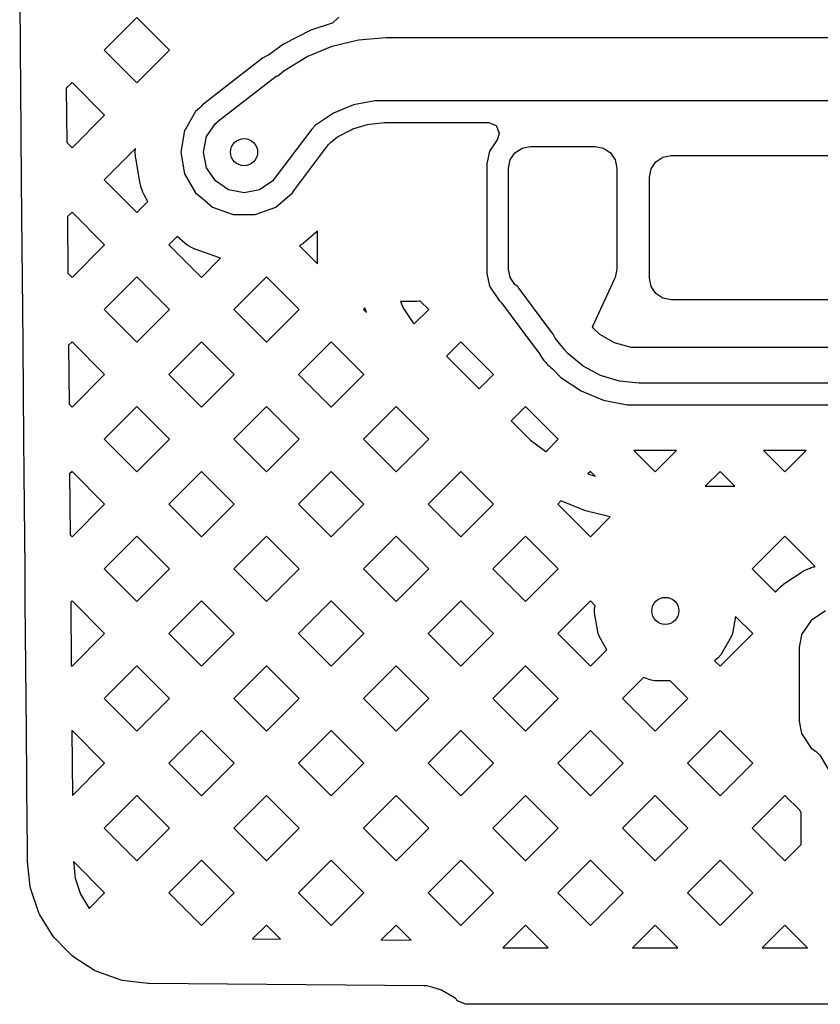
# Model space of a CAD drawing. Extents: x 126.5 to 186.7, y -114.4 to -68.6.
# Tile 18 of 32: x 175.7 to 180.2, y -104.2 to -98.7. Entities that reach past the tile are written whole.
import ezdxf

# ---------------------------------------------------------------- set-up
doc = ezdxf.new("R2010")
doc.units = 0
doc.layers.add('BLACK', color=7, linetype='CONTINUOUS')

msp = doc.modelspace()

# ---------------------------------------------------------------- linework, layer by layer
at = {"layer": 'BLACK', "linetype": 'CONTINUOUS'}
for p, q in [((175.735541, -98.905063), (175.731153, -98.402825)), ((176.380365, -98.724043), (176.199345, -98.905063)), ((176.561385, -98.905063), (176.380365, -98.724043)), ((177.499521, -98.721851), (177.467589, -98.753781)), ((177.345393, -98.793679), (177.193829, -98.870907)), ((177.345397, -98.793677), (177.345393, -98.793679)), ((177.463245, -98.755384), (177.345397, -98.793677)), ((177.467589, -98.753781), (177.463245, -98.755384)), ((177.463526, -98.881996), (177.610044, -98.846816)), ((177.610044, -98.846816), (177.760262, -98.834988)), ((177.760262, -98.834988), (177.760262, -98.835)), ((177.760262, -98.835), (177.760264, -98.835)), ((177.760264, -98.835), (177.760269, -98.835)), ((177.760269, -98.835), (180.317512, -98.835)), ((175.737376, -99.115023), (175.735541, -98.905063)), ((176.199345, -98.905063), (176.380365, -99.086082)), ((176.380365, -99.086082), (176.561385, -98.905063)), ((177.193819, -98.870913), (177.109694, -98.932033)), ((177.193829, -98.870907), (177.193819, -98.870913)), ((177.324314, -98.939663), (177.463526, -98.881996)), ((177.076483, -98.949545), (176.828104, -99.1425)), ((177.076493, -98.949539), (177.076483, -98.949545)), ((177.101424, -98.93706), (177.076493, -98.949539)), ((177.109694, -98.932033), (177.101424, -98.93706)), ((177.195837, -99.018396), (177.324314, -98.939663)), ((177.162754, -99.046651), (177.195837, -99.018396)), ((176.826321, -99.302805), (177.153476, -99.048653)), ((177.153476, -99.048653), (177.162112, -99.046285)), ((177.162112, -99.046285), (177.162754, -99.046651)), ((175.741819, -99.623483), (175.737376, -99.115023)), ((176.021155, -99.083253), (175.989385, -99.115023)), ((175.989385, -99.115023), (175.992016, -99.416154)), ((176.202175, -99.264273), (176.021155, -99.083253)), ((176.828104, -99.1425), (176.749318, -99.203705)), ((177.700168, -99.18499), (177.582264, -99.208446)), ((177.760147, -99.184988), (177.700168, -99.18499)), ((177.760269, -99.185), (177.760147, -99.184988)), ((177.760276, -99.185), (177.760269, -99.185)), ((180.317508, -99.185), (177.760276, -99.185)), ((176.728218, -99.226054), (176.706249, -99.244489)), ((176.7382, -99.215294), (176.728218, -99.226054)), ((176.742338, -99.209536), (176.7382, -99.215294)), ((176.742343, -99.20953), (176.742338, -99.209536)), ((176.743385, -99.208612), (176.742343, -99.20953)), ((176.749318, -99.203705), (176.743385, -99.208612)), ((177.582264, -99.208446), (177.471201, -99.254453)), ((176.021155, -99.445293), (176.202175, -99.264273)), ((176.706249, -99.244489), (176.649504, -99.342776)), ((177.471201, -99.254453), (177.371246, -99.321242)), ((176.645328, -99.350009), (176.62417, -99.47)), ((176.649504, -99.342776), (176.645328, -99.350009)), ((176.767127, -99.383896), (176.815901, -99.310901)), ((176.815901, -99.310901), (176.824737, -99.304996)), ((176.824737, -99.304996), (176.825268, -99.303732)), ((176.825268, -99.303732), (176.826321, -99.302805)), ((177.349679, -99.342808), (177.142162, -99.61839)), ((177.371246, -99.321242), (177.349679, -99.342808)), ((177.493287, -99.385304), (177.567735, -99.345508)), ((177.567735, -99.345508), (177.5784, -99.341091)), ((177.5784, -99.341091), (177.659171, -99.316587)), ((177.659171, -99.316587), (177.670504, -99.314332)), ((177.670504, -99.314332), (177.753328, -99.306173)), ((177.753328, -99.306173), (177.757277, -99.305784)), ((177.757277, -99.305784), (177.763061, -99.3055)), ((177.763061, -99.3055), (178.330788, -99.3055)), ((178.330788, -99.3055), (178.372507, -99.322781)), ((178.372507, -99.322781), (178.389788, -99.3645)), ((176.75, -99.47), (176.767127, -99.383896)), ((177.453184, -99.416751), (177.483684, -99.391721)), ((177.483684, -99.391721), (177.493287, -99.385304)), ((178.379844, -99.397277), (178.369986, -99.412032)), ((178.389788, -99.3645), (178.379844, -99.397277)), ((175.992016, -99.416154), (176.021155, -99.445293)), ((176.372722, -99.450106), (176.199345, -99.623483)), ((176.37217, -99.458987), (176.372395, -99.453844)), ((176.37217, -99.481013), (176.37217, -99.458987)), ((176.372395, -99.453844), (176.372722, -99.450106)), ((177.254322, -99.678071), (177.443486, -99.426863)), ((177.443486, -99.426863), (177.453184, -99.416751)), ((178.369986, -99.412032), (178.334982, -99.464417)), ((178.476675, -99.473405), (178.515606, -99.447392)), ((178.515606, -99.447392), (178.561528, -99.438258)), ((178.561528, -99.438258), (178.921528, -99.438258)), ((178.921528, -99.438258), (178.96745, -99.447392)), ((178.96745, -99.447392), (179.006381, -99.473405)), ((176.372395, -99.486156), (176.37217, -99.481013)), ((176.373415, -99.497813), (176.372395, -99.486156)), ((176.374086, -99.502916), (176.373415, -99.497813)), ((176.399069, -99.644597), (176.374086, -99.502916)), ((176.62417, -99.47), (176.645328, -99.589991)), ((176.767127, -99.556104), (176.75, -99.47)), ((178.33498, -99.464422), (178.321028, -99.534565)), ((178.334982, -99.464417), (178.33498, -99.464422)), ((178.441528, -99.558258), (178.450662, -99.512336)), ((178.450662, -99.512336), (178.476675, -99.473405)), ((179.006381, -99.473405), (179.032394, -99.512336)), ((179.032394, -99.512336), (179.041528, -99.558258)), ((179.256675, -99.523405), (179.295606, -99.497392)), ((179.295606, -99.497392), (179.341528, -99.488258)), ((179.341528, -99.488258), (180.401528, -99.488258)), ((176.815901, -99.629099), (176.767127, -99.556104)), ((178.321028, -99.534565), (178.321028, -100.14195)), ((178.441528, -100.118258), (178.441528, -99.558258)), ((179.041528, -99.558258), (179.041528, -100.118258)), ((179.221528, -99.608258), (179.230662, -99.562336)), ((179.230662, -99.562336), (179.256675, -99.523405)), ((176.645328, -99.589991), (176.706249, -99.695509)), ((177.140664, -99.619272), (177.134099, -99.629099)), ((177.142162, -99.61839), (177.140664, -99.619272)), ((179.221528, -100.168258), (179.221528, -99.608258)), ((175.743599, -99.82722), (175.741819, -99.623483)), ((176.199345, -99.623483), (176.380364, -99.804502)), ((176.400184, -99.649623), (176.399069, -99.644597)), ((176.403213, -99.660926), (176.400184, -99.649623)), ((176.40476, -99.665834), (176.403213, -99.660926)), ((176.412293, -99.68653), (176.40476, -99.665834)), ((176.888896, -99.677873), (176.815901, -99.629099)), ((177.134099, -99.629099), (177.061104, -99.677873)), ((176.414261, -99.691281), (176.412293, -99.68653)), ((176.419205, -99.701885), (176.414261, -99.691281)), ((176.421584, -99.706454), (176.419205, -99.701885)), ((176.442384, -99.742482), (176.421584, -99.706454)), ((176.706249, -99.695509), (176.70625, -99.69551)), ((176.70625, -99.69551), (176.706249, -99.69551)), ((176.706249, -99.69551), (176.752917, -99.734668)), ((176.975, -99.695), (176.888896, -99.677873)), ((177.061104, -99.677873), (176.975, -99.695)), ((177.150415, -99.773828), (177.243751, -99.695509)), ((177.243751, -99.695509), (177.250361, -99.684057)), ((177.250361, -99.684057), (177.254322, -99.678071)), ((176.380364, -99.804502), (176.442384, -99.742482)), ((176.752917, -99.734668), (176.799585, -99.773828)), ((176.799585, -99.773828), (176.914079, -99.8155)), ((177.035921, -99.8155), (177.150415, -99.773828)), ((175.748096, -100.341904), (175.743599, -99.82722)), ((176.021155, -99.801673), (175.995608, -99.82722)), ((175.995608, -99.82722), (175.998349, -100.140907)), ((176.202174, -99.982692), (176.021155, -99.801673)), ((176.914079, -99.8155), (176.91408, -99.8155)), ((176.91408, -99.8155), (177.03592, -99.8155)), ((177.03592, -99.8155), (177.035921, -99.8155)), ((176.603224, -99.938023), (176.558555, -99.982692)), ((176.646039, -99.973949), (176.603224, -99.938023)), ((177.382528, -99.908024), (177.303963, -99.973949)), ((177.382528, -100.088245), (177.382528, -99.908024)), ((176.021155, -100.163713), (176.202175, -99.982693)), ((176.202175, -99.982693), (176.202174, -99.982692)), ((176.558555, -99.982692), (176.739576, -100.163713)), ((176.65012, -99.977081), (176.646039, -99.973949)), ((176.659702, -99.983791), (176.65012, -99.977081)), ((176.664043, -99.986556), (176.659702, -99.983791)), ((176.667287, -99.988429), (176.664043, -99.986556)), ((176.683116, -99.997569), (176.667287, -99.988429)), ((176.687684, -99.999947), (176.683116, -99.997569)), ((176.698291, -100.004893), (176.687684, -99.999947)), ((176.703046, -100.006863), (176.698291, -100.004893)), ((177.285957, -99.986556), (177.282712, -99.988429)), ((177.282712, -99.988429), (177.382528, -100.088245)), ((177.290296, -99.983792), (177.285957, -99.986556)), ((177.299879, -99.977082), (177.290296, -99.983792)), ((177.303963, -99.973949), (177.299879, -99.977082)), ((176.838237, -100.056069), (176.703046, -100.006863)), ((176.739576, -100.163713), (176.845138, -100.05815)), ((176.843146, -100.057617), (176.838237, -100.056069)), ((176.845138, -100.05815), (176.843146, -100.057617)), ((175.998349, -100.140907), (176.021155, -100.163713)), ((176.380365, -100.160884), (176.199345, -100.341904)), ((176.561385, -100.341904), (176.380365, -100.160884)), ((177.098786, -100.160884), (176.917766, -100.341904)), ((177.279806, -100.341904), (177.098786, -100.160884)), ((178.321028, -100.14195), (178.33498, -100.212093)), ((178.450662, -100.16418), (178.441528, -100.118258)), ((178.476675, -100.203111), (178.450662, -100.16418)), ((179.02998, -100.167792), (179.02913, -100.171168)), ((179.032394, -100.16418), (179.02998, -100.167792)), ((179.041528, -100.118258), (179.032394, -100.16418)), ((179.230662, -100.21418), (179.221528, -100.168258)), ((178.33498, -100.212093), (178.334981, -100.212094)), ((178.334981, -100.212094), (178.334982, -100.212097)), ((178.334982, -100.212097), (178.388137, -100.291649)), ((178.49308, -100.214073), (178.476675, -100.203111)), ((178.494091, -100.218093), (178.49308, -100.214073)), ((178.658484, -100.439367), (178.494091, -100.218093)), ((179.02913, -100.171168), (178.905509, -100.435866)), ((179.256675, -100.253111), (179.230662, -100.21418)), ((179.295606, -100.279124), (179.256675, -100.253111)), ((177.933348, -100.297258), (177.842544, -100.297258)), ((177.842544, -100.297258), (177.8589, -100.336743)), ((177.944858, -100.296124), (177.933348, -100.297258)), ((177.951187, -100.294865), (177.944858, -100.296124)), ((177.998226, -100.341904), (177.951187, -100.294865)), ((178.388137, -100.291649), (178.38814, -100.291651)), ((178.38814, -100.291651), (178.388391, -100.291902)), ((178.388391, -100.291902), (178.40268, -100.305494)), ((178.40268, -100.305494), (178.557744, -100.514211)), ((179.341528, -100.288258), (179.295606, -100.279124)), ((180.401528, -100.288258), (179.341528, -100.288258)), ((175.749822, -100.539417), (175.748096, -100.341904)), ((176.199345, -100.341904), (176.380365, -100.522923)), ((176.380365, -100.522923), (176.561385, -100.341904)), ((176.917766, -100.341904), (177.098786, -100.522924)), ((177.098786, -100.522924), (177.279806, -100.341904)), ((177.645015, -100.333074), (177.636186, -100.341904)), ((177.636186, -100.341904), (177.652705, -100.358423)), ((177.652705, -100.358423), (177.645015, -100.333074)), ((177.8589, -100.336743), (177.910735, -100.414316)), ((177.918274, -100.421855), (177.998226, -100.341904)), ((177.910735, -100.414316), (177.918274, -100.421855)), ((178.687926, -100.478996), (178.658484, -100.439367)), ((178.905509, -100.435866), (178.904164, -100.437742)), ((178.904164, -100.437742), (178.910711, -100.444289)), ((178.699532, -100.50071), (178.687926, -100.478996)), ((178.910711, -100.444289), (178.910727, -100.444317)), ((178.910727, -100.444317), (178.944304, -100.477893)), ((178.944304, -100.477893), (179.026604, -100.525408)), ((175.754374, -101.060324), (175.749822, -100.539417)), ((176.021155, -100.520094), (176.001832, -100.539417)), ((176.001832, -100.539417), (176.004683, -100.865662)), ((176.202175, -100.701114), (176.021155, -100.520094)), ((176.739576, -100.520094), (176.558556, -100.701114)), ((176.920596, -100.701114), (176.739576, -100.520094)), ((177.457996, -100.520094), (177.276976, -100.701114)), ((177.639016, -100.701114), (177.457996, -100.520094)), ((178.176417, -100.520094), (178.096466, -100.600044)), ((178.357437, -100.701114), (178.176417, -100.520094)), ((178.557744, -100.514211), (178.615347, -100.591746)), ((178.747324, -100.558946), (178.699532, -100.50071)), ((179.026604, -100.525408), (179.118398, -100.550001)), ((179.118398, -100.550001), (179.165914, -100.55)), ((179.165914, -100.55), (179.165915, -100.55)), ((179.165915, -100.55), (179.165918, -100.55)), ((179.165918, -100.55), (180.920528, -100.55)), ((178.096466, -100.600044), (178.277486, -100.781064)), ((178.615347, -100.591746), (178.617028, -100.59413)), ((178.617028, -100.59413), (178.636626, -100.623459)), ((178.7522, -100.565509), (178.747324, -100.558946)), ((178.75314, -100.566623), (178.7522, -100.565509)), ((178.753897, -100.566956), (178.75314, -100.566623)), ((178.769289, -100.585711), (178.753897, -100.566956)), ((178.769284, -100.585716), (178.769289, -100.585711)), ((178.854285, -100.655474), (178.769284, -100.585716)), ((178.636626, -100.623459), (178.642453, -100.629286)), ((178.642453, -100.629286), (178.648084, -100.635809)), ((178.648084, -100.635809), (178.651469, -100.640365)), ((178.651469, -100.640365), (178.656267, -100.646422)), ((178.656267, -100.646422), (178.656284, -100.646443)), ((178.656284, -100.646443), (178.657224, -100.647557)), ((178.657224, -100.647557), (178.663088, -100.651943)), ((178.663088, -100.651943), (178.667671, -100.655371)), ((178.667671, -100.655371), (178.674052, -100.660898)), ((178.951263, -100.707308), (178.854285, -100.655474)), ((176.021155, -100.882134), (176.202175, -100.701114)), ((176.558556, -100.701114), (176.739576, -100.882134)), ((176.739576, -100.882134), (176.920596, -100.701114)), ((177.276976, -100.701114), (177.457996, -100.882134)), ((177.457996, -100.882134), (177.639016, -100.701114)), ((178.277486, -100.781064), (178.357437, -100.701114)), ((178.674052, -100.660898), (178.684077, -100.670922)), ((178.684077, -100.670922), (178.684077, -100.670923)), ((178.684077, -100.670923), (178.731535, -100.71838)), ((179.05649, -100.739226), (178.951263, -100.707308)), ((178.731535, -100.71838), (178.843145, -100.792954)), ((179.146408, -100.748078), (179.05649, -100.739226)), ((179.146409, -100.748079), (179.146408, -100.748078)), ((179.165918, -100.75), (179.146409, -100.748079)), ((179.165922, -100.75), (179.165918, -100.75)), ((180.920526, -100.75), (179.165922, -100.75)), ((178.843145, -100.792954), (178.927084, -100.82772)), ((176.004683, -100.865662), (176.021155, -100.882134)), ((178.927084, -100.82772), (178.967151, -100.844316)), ((178.967151, -100.844316), (178.967152, -100.844316)), ((178.967152, -100.844316), (178.967159, -100.844319)), ((178.967159, -100.844319), (179.098811, -100.870502)), ((179.098811, -100.870502), (179.165927, -100.8705)), ((179.165927, -100.8705), (180.918205, -100.8705)), ((176.380365, -100.879304), (176.199345, -101.060324)), ((176.561385, -101.060324), (176.380365, -100.879304)), ((177.098786, -100.879304), (176.917766, -101.060324)), ((177.279806, -101.060324), (177.098786, -100.879304)), ((177.817206, -100.879304), (177.636186, -101.060324)), ((177.998225, -101.060323), (177.817206, -100.879304)), ((178.535626, -100.879303), (178.455675, -100.959253)), ((178.716647, -101.060324), (178.535626, -100.879303)), ((178.455675, -100.959253), (178.502764, -101.006342)), ((178.502764, -101.006342), (178.502777, -101.006358)), ((178.502777, -101.006358), (178.562358, -101.065939)), ((175.756046, -101.251614), (175.754374, -101.060324)), ((176.199345, -101.060324), (176.380365, -101.241343)), ((176.380365, -101.241343), (176.561385, -101.060324)), ((176.917766, -101.060324), (177.098786, -101.241344)), ((177.098786, -101.241344), (177.279806, -101.060324)), ((177.636186, -101.060324), (177.817206, -101.241343)), ((177.817206, -101.241343), (177.998226, -101.060324)), ((177.998226, -101.060324), (177.998225, -101.060323)), ((178.562358, -101.065939), (178.648469, -101.128501)), ((178.654471, -101.1225), (178.716647, -101.060324)), ((178.648469, -101.128501), (178.654471, -101.1225)), ((179.372891, -101.1225), (179.135204, -101.1225)), ((179.135204, -101.1225), (179.254047, -101.241343)), ((179.254047, -101.241343), (179.372891, -101.1225)), ((180.091312, -101.1225), (179.853624, -101.1225)), ((179.853624, -101.1225), (179.972468, -101.241344)), ((179.972468, -101.241344), (180.091312, -101.1225)), ((175.760652, -101.778745), (175.756046, -101.251614)), ((176.021155, -101.238514), (176.008055, -101.251614)), ((176.008055, -101.251614), (176.011016, -101.590415)), ((176.202175, -101.419534), (176.021155, -101.238514)), ((176.739576, -101.238514), (176.558556, -101.419534)), ((176.920596, -101.419534), (176.739576, -101.238514)), ((177.457996, -101.238514), (177.276976, -101.419534)), ((177.639016, -101.419534), (177.457996, -101.238514)), ((178.176417, -101.238514), (177.995397, -101.419534)), ((178.357437, -101.419534), (178.176417, -101.238514)), ((178.894837, -101.238514), (178.88129, -101.25206)), ((178.88129, -101.25206), (178.921423, -101.2651)), ((178.921423, -101.2651), (178.894837, -101.238514)), ((179.613258, -101.238514), (179.531772, -101.32)), ((179.63283, -101.258086), (179.613258, -101.238514)), ((179.694744, -101.32), (179.63283, -101.258086)), ((179.531772, -101.32), (179.694744, -101.32)), ((176.021155, -101.600554), (176.202175, -101.419534)), ((176.558556, -101.419534), (176.739576, -101.600554)), ((176.739576, -101.600554), (176.920596, -101.419534)), ((177.276976, -101.419534), (177.457996, -101.600554)), ((177.457996, -101.600554), (177.639016, -101.419534)), ((177.995397, -101.419534), (178.176417, -101.600554)), ((178.176417, -101.600554), (178.357437, -101.419534)), ((178.731706, -101.401644), (178.713817, -101.419534)), ((178.713817, -101.419534), (178.894837, -101.600554)), ((178.867272, -101.457798), (178.731706, -101.401644)), ((179.004618, -101.490772), (178.867272, -101.457798)), ((178.894837, -101.600554), (179.004618, -101.490772)), ((176.011016, -101.590415), (176.021155, -101.600554)), ((176.380365, -101.597725), (176.199345, -101.778745)), ((176.561385, -101.778745), (176.380365, -101.597725)), ((177.098786, -101.597725), (176.917766, -101.778745)), ((177.279806, -101.778745), (177.098786, -101.597725)), ((177.817206, -101.597725), (177.636186, -101.778745)), ((177.998226, -101.778745), (177.817206, -101.597725)), ((178.535627, -101.597725), (178.354607, -101.778745)), ((178.716647, -101.778745), (178.535627, -101.597725)), ((179.972468, -101.597725), (179.791448, -101.778745)), ((180.140827, -101.766084), (179.972468, -101.597725)), ((175.762269, -101.963812), (175.760652, -101.778745)), ((176.199345, -101.778745), (176.380365, -101.959764)), ((176.380365, -101.959764), (176.561385, -101.778745)), ((176.917766, -101.778745), (177.098786, -101.959765)), ((177.098786, -101.959765), (177.279806, -101.778745)), ((177.636186, -101.778745), (177.817206, -101.959764)), ((177.817206, -101.959764), (177.998226, -101.778745)), ((178.354607, -101.778745), (178.535627, -101.959765)), ((178.535627, -101.959765), (178.716647, -101.778745)), ((179.791448, -101.778745), (179.920594, -101.907891)), ((179.967827, -101.862223), (180.067988, -101.795297)), ((180.067988, -101.795297), (180.07295, -101.792323)), ((180.07295, -101.792323), (180.084558, -101.786117)), ((180.084558, -101.786117), (180.089794, -101.78364)), ((180.089794, -101.78364), (180.10161, -101.778745)), ((180.10161, -101.778745), (180.112695, -101.774153)), ((180.112695, -101.774153), (180.118148, -101.772202)), ((180.118148, -101.772202), (180.13075, -101.768379)), ((180.13075, -101.768379), (180.136367, -101.766972)), ((180.136367, -101.766972), (180.140827, -101.766084)), ((179.920594, -101.907891), (179.927291, -101.899732)), ((179.927291, -101.899732), (179.931182, -101.89544)), ((179.931182, -101.89544), (179.948709, -101.877913)), ((179.948709, -101.877913), (179.953001, -101.874022)), ((179.953001, -101.874022), (179.963179, -101.86567)), ((179.963179, -101.86567), (179.967827, -101.862223)), ((175.76693, -102.497165), (175.762269, -101.963812)), ((176.021155, -101.956935), (176.014278, -101.963812)), ((176.014278, -101.963812), (176.017349, -102.315169)), ((176.202175, -102.137955), (176.021155, -101.956935)), ((176.739576, -101.956935), (176.558556, -102.137955)), ((176.920596, -102.137955), (176.739576, -101.956935)), ((177.457996, -101.956935), (177.276976, -102.137955)), ((177.639016, -102.137955), (177.457996, -101.956935)), ((178.176417, -101.956935), (177.995397, -102.137955)), ((178.357437, -102.137955), (178.176417, -101.956935)), ((178.894837, -101.956935), (178.713817, -102.137955)), ((178.921055, -101.983153), (178.894837, -101.956935)), ((178.917821, -102.001498), (178.921055, -101.983153)), ((178.917821, -102.021987), (178.917821, -102.001498)), ((178.937968, -102.136247), (178.917821, -102.021987)), ((180.197688, -102.011712), (180.118136, -102.064867)), ((179.698601, -102.042278), (179.682032, -102.136247)), ((179.794277, -102.137954), (179.698601, -102.042278)), ((180.118136, -102.064867), (180.065782, -102.143221)), ((176.021155, -102.318975), (176.202175, -102.137955)), ((176.558556, -102.137955), (176.739576, -102.318975)), ((176.739576, -102.318975), (176.920596, -102.137955)), ((177.276976, -102.137955), (177.457996, -102.318975)), ((177.457996, -102.318975), (177.639016, -102.137955)), ((177.995397, -102.137955), (178.176417, -102.318975)), ((178.176417, -102.318975), (178.357437, -102.137955)), ((178.713817, -102.137955), (178.894836, -102.318974)), ((178.944977, -102.155502), (178.937968, -102.136247)), ((178.986459, -102.227351), (178.944977, -102.155502)), ((179.613257, -102.318974), (179.794277, -102.137954)), ((179.675023, -102.155502), (179.617011, -102.255981)), ((179.682032, -102.136247), (179.675023, -102.155502)), ((180.064979, -102.144422), (180.051027, -102.214565)), ((180.06498, -102.144421), (180.064979, -102.144422)), ((180.065782, -102.143221), (180.06498, -102.144421)), ((178.92485, -102.28896), (178.986459, -102.227351)), ((180.051027, -102.214565), (180.051027, -102.62195)), ((178.894836, -102.318974), (178.92485, -102.28896)), ((179.603841, -102.271678), (179.583243, -102.28896)), ((179.583243, -102.28896), (179.613257, -102.318974)), ((179.617011, -102.255981), (179.603841, -102.271678)), ((176.017349, -102.315169), (176.021155, -102.318975)), ((176.380365, -102.316145), (176.199345, -102.497165)), ((176.561385, -102.497165), (176.380365, -102.316145)), ((177.098786, -102.316145), (176.917766, -102.497165)), ((177.279806, -102.497165), (177.098786, -102.316145)), ((177.817206, -102.316145), (177.636186, -102.497165)), ((177.998226, -102.497165), (177.817206, -102.316145)), ((178.535627, -102.316145), (178.354607, -102.497165)), ((178.716647, -102.497165), (178.535627, -102.316145)), ((179.189432, -102.38076), (179.073028, -102.497165)), ((179.231808, -102.396184), (179.189432, -102.38076)), ((179.251988, -102.399742), (179.231808, -102.396184)), ((179.337644, -102.399742), (179.251988, -102.399742)), ((179.435067, -102.497165), (179.337644, -102.399742)), ((175.768493, -102.676008), (175.76693, -102.497165)), ((176.199345, -102.497165), (176.380365, -102.678184)), ((176.380365, -102.678184), (176.561385, -102.497165)), ((176.917766, -102.497165), (177.098786, -102.678185)), ((177.098786, -102.678185), (177.279806, -102.497165)), ((177.636186, -102.497165), (177.817206, -102.678184)), ((177.817206, -102.678184), (177.998226, -102.497165)), ((178.354607, -102.497165), (178.535627, -102.678185)), ((178.535627, -102.678185), (178.716647, -102.497165)), ((179.073028, -102.497165), (179.254047, -102.678184)), ((179.254047, -102.678184), (179.435067, -102.497165)), ((180.051027, -102.62195), (180.064979, -102.692093)), ((175.773208, -103.215586), (175.768493, -102.676008)), ((176.021155, -102.675355), (176.020502, -102.676008)), ((176.020502, -102.676008), (176.023638, -103.034911)), ((176.202175, -102.856375), (176.021155, -102.675355)), ((176.739576, -102.675355), (176.558556, -102.856375)), ((176.920596, -102.856375), (176.739576, -102.675355)), ((177.457996, -102.675355), (177.276976, -102.856375)), ((177.639016, -102.856375), (177.457996, -102.675355)), ((178.176417, -102.675355), (177.995397, -102.856375)), ((178.357437, -102.856375), (178.176417, -102.675355)), ((178.894837, -102.675355), (178.713817, -102.856375)), ((179.075857, -102.856375), (178.894837, -102.675355)), ((179.613258, -102.675355), (179.432238, -102.856375)), ((179.794278, -102.856375), (179.613258, -102.675355)), ((180.064979, -102.692093), (180.06498, -102.692094)), ((180.06498, -102.692094), (180.064981, -102.692097)), ((180.064981, -102.692097), (180.118136, -102.771649)), ((180.118136, -102.771649), (180.148772, -102.792119)), ((180.148772, -102.792119), (180.16678, -102.81115)), ((180.16678, -102.81115), (180.306288, -103.047147)), ((176.023638, -103.034911), (176.202175, -102.856375)), ((176.558556, -102.856375), (176.739576, -103.037395)), ((176.739576, -103.037395), (176.920596, -102.856375)), ((177.276976, -102.856375), (177.457996, -103.037395)), ((177.457996, -103.037395), (177.639016, -102.856375)), ((177.995397, -102.856375), (178.176417, -103.037395)), ((178.176417, -103.037395), (178.357437, -102.856375)), ((178.713817, -102.856375), (178.894837, -103.037395)), ((178.894837, -103.037395), (179.075857, -102.856375)), ((179.432238, -102.856375), (179.613258, -103.037395)), ((179.613258, -103.037395), (179.794278, -102.856375)), ((176.380365, -103.034566), (176.199345, -103.215586)), ((176.561385, -103.215586), (176.380365, -103.034566)), ((177.098786, -103.034566), (176.917766, -103.215586)), ((177.279806, -103.215586), (177.098786, -103.034566)), ((177.817206, -103.034566), (177.636186, -103.215586)), ((177.998226, -103.215586), (177.817206, -103.034566)), ((178.535627, -103.034566), (178.354607, -103.215586)), ((178.716647, -103.215586), (178.535627, -103.034566)), ((179.254047, -103.034566), (179.073027, -103.215586)), ((179.435067, -103.215586), (179.254047, -103.034566)), ((179.972468, -103.034566), (179.791448, -103.215586)), ((180.05476, -103.116858), (179.972468, -103.034566)), ((180.062499, -103.129949), (180.05476, -103.116858)), ((180.062499, -103.306575), (180.062499, -103.129949)), ((175.773829, -103.286687), (175.773208, -103.215586)), ((176.199345, -103.215586), (176.380365, -103.396605)), ((176.380365, -103.396605), (176.561385, -103.215586)), ((176.917766, -103.215586), (177.098786, -103.396606)), ((177.098786, -103.396606), (177.279806, -103.215586)), ((177.636186, -103.215586), (177.817206, -103.396605)), ((177.817206, -103.396605), (177.998226, -103.215586)), ((178.354607, -103.215586), (178.535627, -103.396606)), ((178.535627, -103.396606), (178.716647, -103.215586)), ((179.073027, -103.215586), (179.254047, -103.396605)), ((179.254047, -103.396605), (179.435067, -103.215586)), ((179.791448, -103.215586), (179.972468, -103.396606)), ((175.774475, -103.360605), (175.773829, -103.286687)), ((179.972468, -103.396606), (180.062499, -103.306575)), ((175.775007, -103.36529), (175.774475, -103.360605)), ((175.774808, -103.393776), (175.774983, -103.368839)), ((175.774982, -103.368837), (175.775007, -103.36529)), ((175.774983, -103.368839), (175.774982, -103.368837)), ((175.774805, -103.394182), (175.774808, -103.393776)), ((175.775129, -103.400782), (175.774805, -103.394182)), ((175.775172, -103.401193), (175.775129, -103.400782)), ((175.789931, -103.541018), (175.775172, -103.401193)), ((176.202174, -103.574795), (176.028572, -103.401193)), ((176.028572, -103.401193), (176.038256, -103.49295)), ((176.739576, -103.393776), (176.558556, -103.574796)), ((176.920596, -103.574796), (176.739576, -103.393776)), ((177.457996, -103.393776), (177.276976, -103.574796)), ((177.639016, -103.574796), (177.457996, -103.393776)), ((178.176417, -103.393776), (177.995397, -103.574796)), ((178.357437, -103.574796), (178.176417, -103.393776)), ((178.894837, -103.393776), (178.713817, -103.574796)), ((179.075857, -103.574796), (178.894837, -103.393776)), ((179.613258, -103.393776), (179.432238, -103.574796)), ((179.794278, -103.574796), (179.613258, -103.393776)), ((176.038256, -103.49295), (176.068732, -103.58209)), ((175.792776, -103.553903), (175.789931, -103.541018)), ((175.837318, -103.684186), (175.792776, -103.553903)), ((176.068732, -103.58209), (176.116926, -103.660044)), ((176.116926, -103.660044), (176.202173, -103.574796)), ((176.202173, -103.574796), (176.202174, -103.574795)), ((176.558556, -103.574796), (176.739576, -103.755816)), ((176.739576, -103.755816), (176.920596, -103.574796)), ((177.276976, -103.574796), (177.457996, -103.755816)), ((177.457996, -103.755816), (177.639016, -103.574796)), ((177.995397, -103.574796), (178.176417, -103.755816)), ((178.176417, -103.755816), (178.357437, -103.574796)), ((178.713817, -103.574796), (178.894837, -103.755816)), ((178.894837, -103.755816), (179.075857, -103.574796)), ((179.432238, -103.574796), (179.613258, -103.755816)), ((179.613258, -103.755816), (179.794278, -103.574796)), ((175.842958, -103.696119), (175.837318, -103.684186)), ((175.915366, -103.813238), (175.842958, -103.696119)), ((177.098785, -103.752985), (177.02256, -103.829211)), ((177.176208, -103.830408), (177.098785, -103.752985)), ((177.817206, -103.752986), (177.735426, -103.834765)), ((177.90027, -103.83605), (177.817206, -103.752986)), ((178.535627, -103.752986), (178.409871, -103.878742)), ((178.661383, -103.878742), (178.535627, -103.752986)), ((179.254047, -103.752986), (179.128292, -103.878742)), ((179.379803, -103.878742), (179.254047, -103.752986)), ((179.972468, -103.752986), (179.846712, -103.878742)), ((180.098224, -103.878742), (179.972468, -103.752986)), ((175.923521, -103.823618), (175.915366, -103.813238)), ((175.929032, -103.829211), (175.923521, -103.823618)), ((175.934505, -103.834765), (175.929032, -103.829211)), ((175.977837, -103.878742), (175.934505, -103.834765)), ((177.02256, -103.829211), (177.176208, -103.830408)), ((177.735426, -103.834765), (177.90027, -103.83605)), ((176.020157, -103.921692), (175.977837, -103.878742)), ((176.030419, -103.930002), (176.020157, -103.921692)), ((176.146445, -104.004127), (176.030419, -103.930002)), ((178.409871, -103.878742), (178.661383, -103.878742)), ((179.128292, -103.878742), (179.379803, -103.878742)), ((179.846712, -103.878742), (180.098224, -103.878742)), ((176.158299, -104.009946), (176.146445, -104.004127)), ((176.287904, -104.056408), (176.158299, -104.009946)), ((176.300755, -104.059445), (176.287904, -104.056408)), ((176.440753, -104.076316), (176.300755, -104.059445)), ((176.447352, -104.076738), (176.440753, -104.076316)), ((177.972491, -104.08862), (176.447352, -104.076738)), ((177.973223, -104.088698), (177.972491, -104.08862)), ((177.985145, -104.088819), (177.973223, -104.088698)), ((177.985874, -104.088827), (177.985145, -104.088819)), ((178.015811, -104.097251), (177.985874, -104.088827)), ((178.069891, -104.11247), (178.015811, -104.097251)), ((178.14471, -104.157406), (178.069891, -104.11247)), ((178.160145, -104.173535), (178.14471, -104.157406)), ((178.161052, -104.174461), (178.160145, -104.173535)), ((178.202771, -104.191742), (178.161052, -104.174461)), ((180.632738, -104.191742), (178.202771, -104.191742))]:
    msp.add_line(p, q, dxfattribs=at)
at = {"layer": 'BLACK'}
for centre in [(176.975, -99.47), (179.31, -102.011742)]:
    msp.add_circle(centre, 0.075, dxfattribs=at)

doc.saveas('drawing.dxf')
